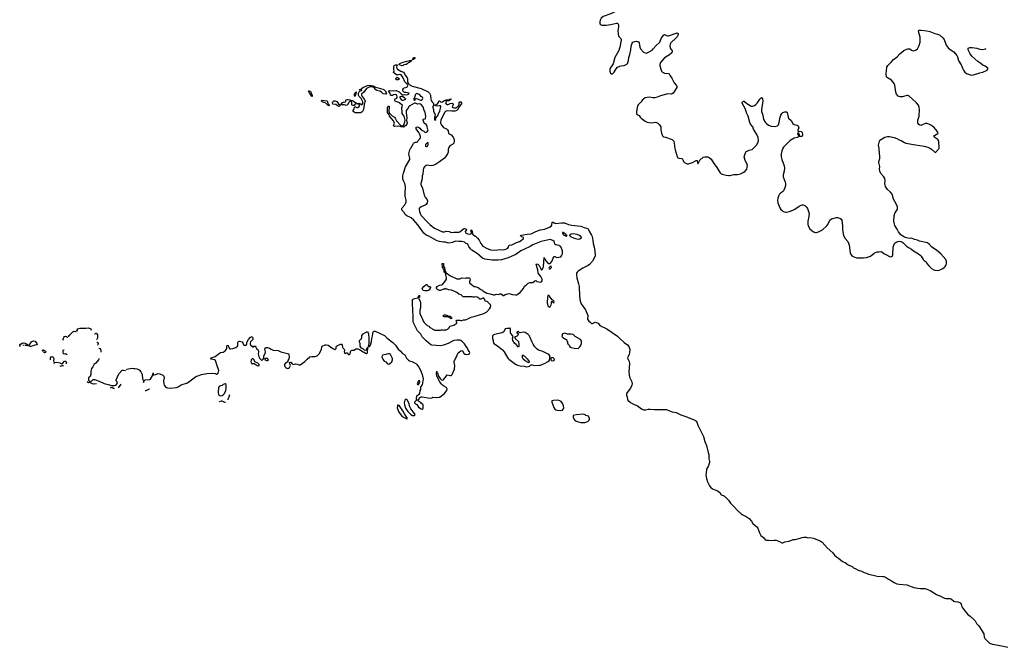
# Model space of a CAD drawing. Header units: inches. Extents: x 1771465 to 1971076, y 472029 to 643563.
# Tile 122 of 127: x 1937515 to 1957998, y 519630 to 532679. Entities that reach past the tile are written whole.
import ezdxf

# ---------------------------------------------------------------- set-up
doc = ezdxf.new("R2010")
doc.units = ezdxf.units.IN
doc.header["$MEASUREMENT"] = 0
for name, color, linetype in [('B9532', 7, 'Continuous'), ('B9542', 7, 'Continuous'), ('B9543', 7, 'Continuous'), ('B9551', 7, 'Continuous'), ('B9552', 7, 'Continuous'), ('B9553', 7, 'Continuous')]:
    doc.layers.add(name, color=color, linetype=linetype)

msp = doc.modelspace()

# ---------------------------------------------------------------- linework, layer by layer
at = {"layer": 'B9532', "color": 6, "elevation": 200}
for points in [[(1938726, 526200), (1938707, 526207), (1938706, 526210), (1938710, 526230), (1938724, 526250), (1938770, 526265), (1938890, 526262), (1938950, 526272), (1938993, 526250), (1939005, 526230), (1938997, 526215)], [(1938430, 526018), (1938414, 526030), (1938432, 526070), (1938450, 526090), (1938470, 526096), (1938494, 526090), (1938504, 526070), (1938502, 526065)], [(1938538, 526088), (1938536, 526090), (1938541, 526110), (1938555, 526130), (1938624, 526190), (1938650, 526200), (1938677, 526197), (1938685, 526190), (1938685, 526179)], [(1939082, 526134), (1939081, 526139), (1939082, 526150), (1939090, 526159), (1939110, 526161), (1939122, 526150), (1939131, 526130), (1939135, 526065), (1939130, 526044), (1939114, 526028)], [(1937529, 525885), (1937518, 525890), (1937515, 525910), (1937533, 525930), (1937570, 525954), (1937590, 525958), (1937632, 525952), (1937667, 525930), (1937681, 525910), (1937678, 525902), (1937662, 525898)], [(1937592, 525906), (1937590, 525906), (1937583, 525903)], [(1937633, 525904), (1937625, 525905), (1937622, 525905)], [(1937662, 525898), (1937637, 525903)], [(1937999, 525783), (1937994, 525790), (1937989, 525811), (1938010, 525813), (1938050, 525790), (1938062, 525770), (1938050, 525758), (1938030, 525756)], [(1938503, 525711), (1938470, 525733), (1938450, 525722), (1938430, 525729), (1938422, 525770), (1938423, 525797), (1938430, 525816), (1938440, 525818)], [(1939119, 525976), (1939130, 525974), (1939146, 525950), (1939144, 525916), (1939137, 525911)], [(1939162, 525846), (1939169, 525851), (1939190, 525842), (1939206, 525810), (1939206, 525770), (1939201, 525763)], [(1938030, 525756), (1938013, 525766)], [(1938159, 525604), (1938154, 525630), (1938156, 525650), (1938170, 525670), (1938193, 525673), (1938210, 525664), (1938221, 525650), (1938228, 525630), (1938219, 525590), (1938224, 525564), (1938231, 525551)], [(1939162, 525637), (1939164, 525630), (1939157, 525610), (1939102, 525538), (1939066, 525514), (1939037, 525463), (1939009, 525430), (1938992, 525370), (1938996, 525310), (1938979, 525261), (1938949, 525230), (1938945, 525210), (1938950, 525186), (1938970, 525160), (1938990, 525158)], [(1938232, 525521), (1938230, 525528), (1938224, 525526)], [(1938231, 525551), (1938290, 525559), (1938350, 525548), (1938390, 525526), (1938410, 525535), (1938450, 525578), (1938470, 525580), (1938476, 525576), (1938486, 525550), (1938480, 525530), (1938479, 525527)], [(1938427, 525485), (1938390, 525485), (1938350, 525470), (1938347, 525469)], [(1938990, 525158), (1939016, 525170), (1939043, 525197), (1939070, 525198), (1939170, 525162), (1939270, 525114), (1939355, 525095), (1939430, 525071), (1939490, 525071), (1939510, 525079), (1939530, 525096), (1939547, 525130), (1939541, 525150), (1939523, 525170), (1939524, 525190), (1939581, 525319), (1939650, 525389), (1939670, 525395), (1939708, 525388), (1939713, 525384)], [(1939736, 525398), (1939745, 525410), (1939850, 525437), (1939890, 525426), (1939912, 525428), (1939950, 525423), (1939975, 525415), (1940000, 525399)], [(1939111, 525109), (1939110, 525109), (1939050, 525104), (1939030, 525106), (1938976, 525136), (1938950, 525131), (1938917, 525147)], [(1939488, 525004), (1939470, 525008), (1939430, 525030), (1939410, 525027), (1939395, 525019)], [(1939619, 525100), (1939563, 525028)]]:
    msp.add_lwpolyline(points, dxfattribs=at)
msp.add_lwpolyline([(1937872, 525910), (1937857, 525917), (1937830, 525915), (1937750, 525887), (1937730, 525884), (1937706, 525890), (1937713, 525910), (1937760, 525980), (1937770, 525990), (1937810, 526004), (1937838, 525998), (1937874, 525950), (1937881, 525930)], close=True, dxfattribs=at)
at = {"layer": 'B9542', "color": 6, "elevation": 200}
for points in [[(1940000, 525399), (1940011, 525391), (1940038, 525358), (1940061, 525301), (1940070, 525214), (1940088, 525168), (1940090, 525134), (1940106, 525170), (1940128, 525192), (1940223, 525197), (1940237, 525203), (1940284, 525290), (1940290, 525334), (1940291, 525310), (1940298, 525298), (1940310, 525295), (1940350, 525305), (1940390, 525325), (1940430, 525317), (1940490, 525290), (1940511, 525270), (1940519, 525230), (1940509, 525171), (1940511, 525110), (1940521, 525081), (1940550, 525046), (1940570, 525032), (1940590, 525026), (1940650, 525021), (1940771, 525029), (1940810, 525048), (1940873, 525087), (1941005, 525130), (1941144, 525236), (1941180, 525260), (1941223, 525277), (1941299, 525301), (1941410, 525325), (1941533, 525333), (1941583, 525323), (1941610, 525312), (1941646, 525330), (1941655, 525385), (1941651, 525409), (1941621, 525481), (1941586, 525590), (1941569, 525610), (1941502, 525622), (1941494, 525630), (1941501, 525650), (1941583, 525677), (1941670, 525747), (1941690, 525757), (1941750, 525769), (1941790, 525794), (1941821, 525830), (1941825, 525850), (1941822, 525890), (1941829, 525911), (1941850, 525902), (1941875, 525850), (1941890, 525837), (1941910, 525833), (1941950, 525842), (1942010, 525865), (1942045, 525890), (1942053, 525910), (1942053, 525967), (1942058, 525982), (1942070, 525991), (1942090, 525996), (1942141, 525981), (1942160, 525960), (1942181, 525910), (1942210, 525903), (1942230, 525909), (1942242, 525930), (1942238, 525970), (1942250, 525982), (1942274, 526030), (1942309, 526071), (1942330, 526086), (1942350, 526091), (1942361, 526081), (1942367, 526067), (1942363, 526030), (1942317, 525983), (1942308, 525952), (1942308, 525930), (1942317, 525917), (1942370, 525872), (1942388, 525890), (1942416, 525890), (1942430, 525871), (1942441, 525840), (1942470, 525821), (1942478, 525810), (1942483, 525770), (1942478, 525730), (1942496, 525650), (1942542, 525610), (1942550, 525594), (1942580, 525620), (1942596, 525644), (1942593, 525670), (1942595, 525690), (1942622, 525738), (1942630, 525770), (1942618, 525830), (1942621, 525850), (1942630, 525861), (1942650, 525866), (1942670, 525865), (1942710, 525851), (1942746, 525826), (1942790, 525807), (1942890, 525801), (1942950, 525771), (1943111, 525731), (1943118, 525650), (1943116, 525630), (1943095, 525590), (1943091, 525569), (1943083, 525557), (1943050, 525541), (1943037, 525530), (1943024, 525510), (1943021, 525490), (1943031, 525470), (1943050, 525451), (1943070, 525433), (1943090, 525428), (1943110, 525435), (1943129, 525450), (1943149, 525490), (1943145, 525510), (1943118, 525550), (1943125, 525555), (1943150, 525561), (1943157, 525557), (1943181, 525521), (1943210, 525511), (1943250, 525525), (1943290, 525515), (1943321, 525501), (1943350, 525502), (1943450, 525569), (1943498, 525622), (1943554, 525666), (1943590, 525676), (1943665, 525675), (1943703, 525690), (1943744, 525730), (1943783, 525797), (1943795, 525830), (1943798, 525870), (1943806, 525890), (1943870, 525921), (1943890, 525921), (1943931, 525911), (1944030, 525842), (1944070, 525822), (1944078, 525822), (1944096, 525844), (1944098, 525870), (1944109, 525891), (1944130, 525905), (1944163, 525917), (1944186, 525934), (1944210, 525931), (1944226, 525910), (1944231, 525870), (1944237, 525857), (1944263, 525830), (1944271, 525810), (1944267, 525770), (1944270, 525745), (1944290, 525741), (1944310, 525754), (1944330, 525754), (1944341, 525730), (1944359, 525719), (1944370, 525717), (1944389, 525730), (1944397, 525783), (1944406, 525794), (1944430, 525807), (1944475, 525810), (1944505, 525835), (1944521, 525839), (1944550, 525834), (1944581, 525821), (1944661, 525770), (1944683, 525763), (1944710, 525745), (1944730, 525739), (1944739, 525741), (1944749, 525750), (1944752, 525768), (1944755, 525855), (1944750, 525858), (1944734, 525850), (1944733, 525827), (1944722, 525810), (1944710, 525802), (1944690, 525808), (1944668, 525830), (1944629, 525849), (1944610, 525870), (1944599, 525890), (1944595, 525910), (1944598, 525950), (1944587, 525973), (1944586, 526010), (1944610, 526034), (1944622, 526038), (1944636, 526064), (1944635, 526110), (1944659, 526150), (1944707, 526173), (1944729, 526190), (1944750, 526193), (1944770, 526150), (1944779, 526050), (1944779, 525950), (1944765, 525885), (1944770, 525874), (1944790, 525881), (1944810, 525912), (1944833, 525990), (1944843, 526050), (1944857, 526103), (1944860, 526150), (1944868, 526190), (1944890, 526205), (1944910, 526202), (1945031, 526150), (1945101, 526110), (1945158, 526058), (1945276, 525970), (1945330, 525914), (1945392, 525832), (1945431, 525791), (1945482, 525742), (1945526, 525710), (1945562, 525642), (1945601, 525601), (1945626, 525586), (1945670, 525572), (1945754, 525534), (1945780, 525510), (1945817, 525457), (1945852, 525390), (1945890, 525301), (1945910, 525210), (1945890, 525090), (1945854, 525046), (1945850, 524990), (1945839, 524970), (1945830, 524910), (1945816, 524884), (1945770, 524846), (1945761, 524810), (1945762, 524790), (1945770, 524774), (1945810, 524774), (1945838, 524822), (1945870, 524841), (1945890, 524841), (1946050, 524812), (1946090, 524814), (1946110, 524831), (1946190, 524825), (1946250, 524834), (1946286, 524854), (1946356, 524904), (1946403, 524970), (1946406, 525006), (1946400, 525020), (1946381, 525041), (1946330, 525066), (1946310, 525081), (1946282, 525110), (1946255, 525150), (1946190, 525268), (1946184, 525330), (1946190, 525374), (1946194, 525370), (1946194, 525350), (1946210, 525334), (1946231, 525270), (1946262, 525222), (1946290, 525191), (1946310, 525187), (1946329, 525191), (1946348, 525210), (1946358, 525230), (1946375, 525245), (1946388, 525270), (1946410, 525294), (1946470, 525281), (1946490, 525284), (1946510, 525305), (1946560, 525410), (1946569, 525490), (1946554, 525550), (1946554, 525570), (1946582, 525638), (1946602, 525670), (1946614, 525710), (1946639, 525750), (1946690, 525796), (1946710, 525802), (1946730, 525794), (1946762, 525730), (1946770, 525722), (1946790, 525725), (1946810, 525721), (1946850, 525728), (1946870, 525738), (1946879, 525750), (1946873, 525770), (1946847, 525807), (1946830, 525849), (1946803, 525883), (1946770, 525941), (1946730, 525983), (1946690, 526009), (1946670, 526014), (1946610, 526014), (1946550, 526006), (1946430, 525949), (1946332, 525910), (1946270, 525901), (1946089, 525910), (1946070, 525919), (1945970, 526004), (1945939, 526039), (1945890, 526082), (1945858, 526138), (1945793, 526210), (1945710, 526373), (1945702, 526410), (1945699, 526530), (1945691, 526610), (1945696, 526690), (1945689, 526730), (1945685, 526830), (1945690, 526858), (1945730, 526879), (1945802, 526898), (1945810, 526934), (1945822, 526938), (1945830, 526954), (1945834, 526950), (1945832, 526910), (1945818, 526902), (1945814, 526890), (1945845, 526830), (1945852, 526790), (1945851, 526690), (1945841, 526650), (1945841, 526570), (1945871, 526491), (1945894, 526454), (1945911, 526410), (1945930, 526382), (1945990, 526322), (1946025, 526305), (1946050, 526282), (1946084, 526264), (1946094, 526250), (1946150, 526222), (1946270, 526222), (1946290, 526231), (1946311, 526231), (1946330, 526222), (1946350, 526234), (1946390, 526234), (1946426, 526250), (1946438, 526262), (1946450, 526274), (1946466, 526310), (1946546, 526330), (1946606, 526370), (1946608, 526390), (1946598, 526410), (1946610, 526432), (1946671, 526431), (1946690, 526422), (1946710, 526425), (1946750, 526441), (1946790, 526441), (1946850, 526463), (1946910, 526496), (1946990, 526513), (1947170, 526571), (1947230, 526608), (1947291, 526669), (1947310, 526705), (1947314, 526730), (1947309, 526750), (1947260, 526800), (1947237, 526817), (1947202, 526830), (1947190, 526858), (1947170, 526888), (1947150, 526889), (1947110, 526868), (1947090, 526868), (1947070, 526888), (1947030, 526908), (1946990, 526915), (1946970, 526909), (1946950, 526909), (1946930, 526914), (1946740, 526920), (1946698, 526958), (1946650, 526975), (1946610, 527009), (1946583, 527023), (1946495, 527055), (1946443, 527063), (1946410, 527078), (1946390, 527078), (1946370, 527088), (1946350, 527078), (1946330, 527078), (1946270, 527046), (1946247, 527047), (1946206, 527066), (1946188, 527090), (1946188, 527110), (1946198, 527130), (1946250, 527161), (1946295, 527165), (1946310, 527171), (1946375, 527250), (1946395, 527285), (1946395, 527310), (1946378, 527370), (1946378, 527398), (1946366, 527410), (1946362, 527422), (1946346, 527430), (1946346, 527470), (1946342, 527482), (1946330, 527486), (1946322, 527522), (1946309, 527530), (1946306, 527610), (1946332, 527610), (1946334, 527550), (1946338, 527538), (1946352, 527532), (1946358, 527458), (1946374, 527450), (1946378, 527418), (1946390, 527414), (1946412, 527392), (1946430, 527385), (1946462, 527362), (1946610, 527291), (1946670, 527292), (1946710, 527311), (1946790, 527306), (1946810, 527311), (1946872, 527312), (1946880, 527300), (1946885, 527270), (1946872, 527230), (1946872, 527210), (1946912, 527170), (1946970, 527132), (1946991, 527131), (1947051, 527111), (1947110, 527071), (1947130, 527065), (1947150, 527045), (1947230, 526991), (1947302, 526982), (1947370, 526958), (1947400, 526960), (1947430, 526971), (1947470, 526962), (1947510, 526978), (1947530, 526978), (1947570, 526945), (1947590, 526946), (1947617, 526963), (1947690, 526987), (1947770, 526965), (1947830, 526956), (1947850, 526961), (1947930, 527009), (1947998, 527090), (1948018, 527142), (1948050, 527162), (1948096, 527204), (1948130, 527216), (1948170, 527213), (1948190, 527217), (1948230, 527251), (1948250, 527256), (1948276, 527236), (1948306, 527226), (1948350, 527224), (1948371, 527230), (1948384, 527250), (1948381, 527281), (1948358, 527338), (1948304, 527410), (1948297, 527477), (1948262, 527590), (1948270, 527602), (1948295, 527595), (1948322, 527570), (1948370, 527474), (1948390, 527492), (1948414, 527550), (1948427, 527733), (1948437, 527697), (1948462, 527662), (1948510, 527611), (1948530, 527607), (1948550, 527613), (1948587, 527650), (1948630, 527752), (1948650, 527758), (1948690, 527732), (1948770, 527747), (1948790, 527771), (1948804, 527810), (1948807, 527870), (1948794, 527910), (1948770, 527953), (1948752, 527972), (1948730, 527986), (1948674, 527995), (1948661, 528001), (1948649, 528010), (1948644, 528050), (1948635, 528070), (1948604, 528090), (1948550, 528110), (1948362, 528070), (1948190, 527998), (1948137, 527963), (1948015, 527910), (1947938, 527870), (1947840, 527800), (1947675, 527725), (1947608, 527710), (1947535, 527685), (1947470, 527677), (1947341, 527681), (1947190, 527699), (1947143, 527723), (1947030, 527819), (1946924, 527890), (1946896, 527916), (1946861, 527961), (1946843, 527990), (1946837, 528010), (1946792, 528032), (1946769, 528050), (1946710, 528064), (1946650, 528064), (1946590, 528073), (1946570, 528070), (1946515, 528045), (1946450, 528034), (1946417, 528037), (1946370, 528051), (1946330, 528050), (1946247, 528067), (1946202, 528082), (1946122, 528122), (1946030, 528179), (1945970, 528198), (1945923, 528243), (1945796, 528416), (1945710, 528516), (1945656, 528556), (1945570, 528600), (1945536, 528630), (1945511, 528671), (1945475, 528710), (1945466, 528730), (1945467, 528750), (1945475, 528770), (1945525, 528830), (1945549, 528870), (1945555, 528890), (1945558, 528930), (1945536, 529010), (1945537, 529090), (1945543, 529170), (1945540, 529210), (1945527, 529270), (1945499, 529330), (1945489, 529370), (1945489, 529430), (1945498, 529490), (1945542, 529618), (1945630, 529770), (1945634, 529794), (1945614, 529890), (1945630, 529970), (1945645, 530000)], [(1946435, 530000), (1946432, 529988), (1946432, 529928), (1946418, 529890), (1946374, 529826), (1946350, 529800), (1946250, 529725), (1946162, 529670), (1946110, 529646), (1946070, 529638), (1945990, 529652), (1945972, 529648), (1945937, 529623), (1945918, 529590), (1945908, 529550), (1945900, 529470), (1945887, 529430), (1945888, 529370), (1945862, 529270), (1945862, 529250), (1945894, 529174), (1945929, 529029), (1945949, 528990), (1945995, 528935), (1946002, 528910), (1945995, 528870), (1945970, 528836), (1945950, 528822), (1945867, 528790), (1945840, 528770), (1945828, 528750), (1945824, 528730), (1945830, 528690), (1945844, 528650), (1945870, 528610), (1945990, 528473), (1946055, 528415), (1946148, 528348), (1946310, 528267), (1946350, 528266), (1946390, 528285), (1946450, 528273), (1946490, 528257), (1946550, 528264), (1946650, 528260), (1946673, 528267), (1946720, 528310), (1946750, 528332), (1946770, 528340), (1946801, 528330), (1946811, 528310), (1946785, 528275), (1946790, 528250), (1946830, 528228), (1946870, 528217), (1946905, 528230), (1946910, 528242), (1946926, 528250), (1946918, 528258), (1946910, 528258), (1946904, 528284), (1946898, 528290), (1946906, 528310), (1946911, 528311), (1946930, 528274), (1946933, 528230), (1946942, 528210), (1946996, 528176), (1947040, 528140), (1947073, 528093), (1947106, 528026), (1947150, 527973), (1947228, 527928), (1947310, 527891), (1947430, 527884), (1947490, 527903), (1947570, 527897), (1947630, 527911), (1947669, 527930), (1947682, 527950), (1947684, 527970), (1947708, 527992), (1947750, 528001), (1947852, 528048), (1947915, 528070), (1947949, 528090), (1947995, 528130), (1947998, 528150), (1947963, 528163), (1947950, 528178), (1947926, 528190), (1947992, 528208), (1948070, 528220), (1948153, 528227), (1948250, 528273), (1948346, 528310), (1948430, 528324), (1948490, 528342), (1948536, 528364), (1948571, 528389), (1948583, 528410), (1948592, 528468), (1948610, 528468), (1948648, 528448), (1948670, 528442), (1948790, 528454), (1948852, 528452), (1948930, 528423), (1949005, 528405), (1949190, 528389), (1949259, 528359), (1949310, 528345), (1949339, 528330), (1949350, 528316), (1949363, 528283), (1949410, 528201), (1949423, 528170), (1949440, 528090), (1949444, 528024), (1949467, 527950), (1949483, 527870), (1949487, 527770), (1949481, 527750), (1949430, 527656), (1949371, 527589), (1949342, 527570), (1949227, 527513), (1949133, 527450), (1949111, 527430), (1949102, 527410), (1949096, 527370), (1949104, 527310), (1949141, 527190), (1949152, 527132), (1949159, 526930), (1949175, 526830), (1949186, 526790), (1949197, 526770), (1949287, 526650), (1949337, 526530), (1949330, 526450), (1949352, 526412), (1949382, 526390), (1949410, 526361), (1949430, 526363), (1949470, 526383), (1949490, 526387), (1949510, 526384), (1949547, 526370), (1949583, 526323), (1949732, 526252), (1949950, 526101), (1950000, 526053)], [(1940216, 524996), (1940210, 524995), (1940137, 524963), (1940123, 524962)], [(1941882, 524880), (1941866, 524830), (1941846, 524790), (1941842, 524772)], [(1941795, 524723), (1941790, 524722), (1941770, 524727), (1941730, 524747), (1941710, 524747), (1941670, 524737), (1941666, 524738)]]:
    msp.add_lwpolyline(points, dxfattribs=at)
for points in [[(1948810, 528253), (1948805, 528250), (1948811, 528230), (1948830, 528206), (1948870, 528184), (1948890, 528181), (1948902, 528190), (1948882, 528202), (1948881, 528210), (1948839, 528239), (1948830, 528251)], [(1949010, 528226), (1948965, 528210), (1948951, 528190), (1948971, 528170), (1949050, 528137), (1949130, 528116), (1949170, 528126), (1949199, 528141), (1949204, 528150), (1949192, 528170), (1949164, 528190), (1949110, 528211), (1949070, 528221)], [(1948570, 527553), (1948550, 527549), (1948527, 527530), (1948526, 527510), (1948530, 527502), (1948550, 527501), (1948576, 527530)], [(1945942, 527042), (1945910, 527048), (1945900, 527060), (1945889, 527089), (1945921, 527130), (1945970, 527174), (1945990, 527171), (1946007, 527147), (1946030, 527131), (1946051, 527131), (1946062, 527110), (1946053, 527087), (1946024, 527056), (1946010, 527048), (1945990, 527042)], [(1948508, 526952), (1948500, 526940), (1948494, 526910), (1948486, 526790), (1948505, 526730), (1948530, 526702), (1948548, 526712), (1948569, 526750), (1948576, 526776), (1948578, 526810), (1948583, 526817), (1948590, 526822), (1948605, 526805), (1948630, 526792), (1948634, 526810), (1948630, 526832), (1948617, 526837), (1948608, 526850), (1948595, 526855), (1948530, 526941)], [(1946490, 526462), (1946468, 526470), (1946430, 526498), (1946350, 526502), (1946338, 526510), (1946326, 526530), (1946350, 526542), (1946370, 526545), (1946412, 526530), (1946430, 526518), (1946470, 526516), (1946496, 526490), (1946502, 526470)], [(1947710, 526266), (1947690, 526258), (1947650, 526259), (1947614, 526250), (1947590, 526189), (1947550, 526170), (1947390, 526136), (1947363, 526117), (1947356, 526110), (1947351, 526090), (1947351, 526051), (1947365, 526010), (1947365, 525985), (1947381, 525950), (1947458, 525898), (1947557, 525817), (1947593, 525773), (1947670, 525645), (1947690, 525623), (1947830, 525519), (1947870, 525498), (1947924, 525484), (1948010, 525472), (1948050, 525462), (1948090, 525467), (1948124, 525476), (1948143, 525497), (1948156, 525504), (1948176, 525504), (1948231, 525491), (1948330, 525494), (1948350, 525497), (1948445, 525535), (1948497, 525563), (1948520, 525580), (1948538, 525602), (1948546, 525634), (1948541, 525690), (1948528, 525710), (1948507, 525727), (1948400, 525780), (1948310, 525805), (1948278, 525830), (1948230, 525880), (1948198, 525930), (1948166, 525990), (1948134, 526074), (1948114, 526114), (1948090, 526137), (1948030, 526172), (1947990, 526184), (1947928, 526168), (1947902, 526182), (1947890, 526198), (1947862, 526190), (1947854, 526170), (1947894, 526150), (1947870, 526109), (1947830, 526088), (1947812, 526070), (1947830, 526042), (1947891, 525990), (1947902, 525930), (1947899, 525890), (1947890, 525869), (1947845, 525925), (1947810, 525954), (1947773, 526010), (1947764, 526050), (1947778, 526090), (1947729, 526170), (1947726, 526250), (1947722, 526262)], [(1948850, 526159), (1948825, 526155), (1948810, 526146), (1948802, 526130), (1948802, 526110), (1948794, 526090), (1948814, 526070), (1948850, 526054), (1948870, 526034), (1948894, 526030), (1948898, 525998), (1948914, 525990), (1948914, 525950), (1948930, 525934), (1948951, 525890), (1948970, 525871), (1948990, 525861), (1949050, 525847), (1949130, 525842), (1949165, 525875), (1949181, 525899), (1949201, 525950), (1949200, 526000), (1949185, 526030), (1949074, 526094), (1949030, 526134), (1948990, 526141), (1948910, 526139), (1948870, 526157)], [(1942370, 525626), (1942350, 525626), (1942334, 525610), (1942334, 525590), (1942326, 525566), (1942345, 525525), (1942350, 525522), (1942370, 525534), (1942390, 525534), (1942454, 525490), (1942490, 525485), (1942498, 525490), (1942498, 525510), (1942470, 525535), (1942410, 525566), (1942390, 525606)], [(1942642, 525638), (1942623, 525637), (1942612, 525630), (1942618, 525610), (1942650, 525594), (1942670, 525591), (1942689, 525610), (1942672, 525632)], [(1945188, 525732), (1945150, 525725), (1945130, 525715), (1945070, 525703), (1945063, 525697), (1945055, 525690), (1945051, 525670), (1945056, 525650), (1945070, 525618), (1945100, 525580), (1945130, 525562), (1945170, 525522), (1945190, 525518), (1945210, 525527), (1945254, 525566), (1945272, 525610), (1945272, 525632), (1945230, 525718), (1945209, 525729)], [(1948110, 525548), (1948090, 525554), (1948030, 525588), (1947990, 525620), (1947976, 525650), (1947972, 525688), (1947978, 525702), (1947990, 525704), (1948010, 525692), (1948074, 525630), (1948111, 525570)], [(1948590, 525655), (1948566, 525634), (1948565, 525610), (1948574, 525594), (1948610, 525584), (1948630, 525591), (1948643, 525610), (1948637, 525630), (1948615, 525650)], [(1941790, 525109), (1941750, 525092), (1941730, 525076), (1941670, 525058), (1941650, 525030), (1941642, 524930), (1941649, 524889), (1941670, 524867), (1941690, 524861), (1941730, 524867), (1941750, 524882), (1941775, 524910), (1941802, 524970), (1941810, 525014), (1941814, 525070), (1941810, 525095)], [(1945830, 525178), (1945810, 525168), (1945790, 525126), (1945786, 525106), (1945790, 525094), (1945810, 525092), (1945835, 525130), (1945842, 525150)], [(1945550, 524787), (1945527, 524770), (1945515, 524710), (1945518, 524670), (1945541, 524601), (1945590, 524531), (1945650, 524471), (1945690, 524451), (1945710, 524448), (1945729, 524451), (1945739, 524470), (1945729, 524490), (1945650, 524590), (1945634, 524630), (1945621, 524690), (1945583, 524770), (1945570, 524783)], [(1945390, 524666), (1945378, 524662), (1945373, 524647), (1945371, 524610), (1945399, 524530), (1945422, 524490), (1945470, 524428), (1945570, 524378), (1945582, 524390), (1945521, 524481), (1945484, 524550), (1945444, 524610), (1945410, 524658)], [(1945770, 524766), (1945732, 524730), (1945731, 524710), (1945750, 524691), (1945778, 524678), (1945810, 524621), (1945870, 524586), (1945890, 524582), (1945907, 524593), (1945906, 524670), (1945876, 524696), (1945860, 524720), (1945810, 524746), (1945802, 524762)], [(1948710, 524766), (1948617, 524763), (1948588, 524752), (1948587, 524730), (1948607, 524670), (1948630, 524613), (1948650, 524581), (1948670, 524564), (1948698, 524558), (1948770, 524552), (1948810, 524561), (1948831, 524590), (1948835, 524610), (1948830, 524650), (1948814, 524694), (1948778, 524738), (1948750, 524755)], [(1949250, 524475), (1949090, 524466), (1949032, 524448), (1949031, 524410), (1949041, 524381), (1949058, 524358), (1949090, 524331), (1949186, 524306), (1949230, 524303), (1949270, 524307), (1949332, 524328), (1949361, 524350), (1949370, 524370), (1949369, 524390), (1949350, 524438), (1949290, 524450), (1949282, 524462)]]:
    msp.add_lwpolyline(points, close=True, dxfattribs=at)
at = {"layer": 'B9543', "color": 6}
for points, elevation in [([(1950000, 532895), (1949996, 532890), (1949810, 532800), (1949650, 532743), (1949614, 532710), (1949594, 532670), (1949585, 532635), (1949583, 532610), (1949590, 532589), (1949610, 532570), (1949630, 532565), (1949713, 532567), (1949810, 532582), (1949930, 532608), (1949950, 532604), (1949957, 532597), (1949973, 532570), (1949973, 532530), (1949960, 532450), (1949962, 532390), (1949975, 532335), (1950000, 532309)], 300), ([(1950000, 532111), (1949995, 532085), (1949980, 532040), (1949897, 531890), (1949859, 531761), (1949837, 531723), (1949798, 531670), (1949792, 531650), (1949791, 531610), (1949806, 531570), (1949830, 531551), (1949850, 531551), (1949884, 531590), (1949923, 531657), (1949955, 531690), (1950000, 531710)], 300), ([(1945645, 530000), (1945650, 530010), (1945710, 530103), (1945730, 530124), (1945750, 530136), (1945770, 530131), (1945790, 530138), (1945804, 530170), (1945845, 530210), (1945854, 530230), (1945853, 530250), (1945840, 530290), (1945817, 530337), (1945766, 530410), (1945759, 530430), (1945762, 530438), (1945770, 530447), (1945789, 530451), (1945810, 530445), (1945841, 530421), (1945869, 530389), (1945923, 530363), (1945950, 530331), (1945990, 530345), (1946008, 530370), (1946014, 530390), (1945999, 530419), (1945990, 530458), (1945976, 530490), (1945929, 530529), (1945906, 530590), (1945910, 530614), (1945950, 530618), (1945956, 530624), (1945961, 530670), (1945953, 530750), (1945922, 530810), (1945913, 530850), (1945873, 530910), (1945850, 530924), (1945830, 530929), (1945790, 530926), (1945750, 530941), (1945730, 530942), (1945631, 530889), (1945620, 530880), (1945590, 530830), (1945556, 530790), (1945552, 530750), (1945570, 530634), (1945565, 530590), (1945573, 530530), (1945571, 530510), (1945550, 530481), (1945530, 530465), (1945518, 530462), (1945511, 530450), (1945490, 530446), (1945451, 530449), (1945438, 530458), (1945403, 530463), (1945310, 530459), (1945295, 530470), (1945313, 530527), (1945309, 530550), (1945294, 530574), (1945210, 530670), (1945199, 530699), (1945169, 530750), (1945165, 530770), (1945166, 530830), (1945170, 530852), (1945190, 530882), (1945200, 530880), (1945202, 530870), (1945196, 530776), (1945205, 530745), (1945221, 530721), (1945262, 530682), (1945310, 530651), (1945326, 530630), (1945353, 530573), (1945441, 530481), (1945470, 530471), (1945490, 530471), (1945502, 530478), (1945529, 530550), (1945535, 530590), (1945512, 530672), (1945475, 530730), (1945469, 530749), (1945463, 530850), (1945479, 530899), (1945435, 530930), (1945422, 530950), (1945339, 530979), (1945326, 530986), (1945319, 531000), (1945316, 531010), (1945319, 531021), (1945329, 531031), (1945350, 531038), (1945362, 531050), (1945368, 531070), (1945362, 531110), (1945350, 531119), (1945330, 531124), (1945286, 531114), (1945270, 531103), (1945242, 531102), (1945229, 531110), (1945219, 531150), (1945189, 531191), (1945210, 531210), (1945290, 531200), (1945350, 531205), (1945410, 531182), (1945450, 531138), (1945470, 531123), (1945490, 531115), (1945530, 531123), (1945570, 531120), (1945602, 531130), (1945618, 531150), (1945550, 531166), (1945527, 531167), (1945502, 531182), (1945486, 531206), (1945484, 531230), (1945497, 531250), (1945517, 531263), (1945570, 531278), (1945582, 531290), (1945588, 531310), (1945579, 531339), (1945528, 531388), (1945494, 531470), (1945452, 531532), (1945430, 531542), (1945384, 531536), (1945370, 531526), (1945330, 531548), (1945306, 531570), (1945302, 531582), (1945286, 531590), (1945302, 531598), (1945306, 531610), (1945298, 531650), (1945302, 531670), (1945299, 531690), (1945309, 531730), (1945330, 531739), (1945358, 531738), (1945373, 531733), (1945361, 531719), (1945356, 531690), (1945364, 531664), (1945378, 531650), (1945407, 531627), (1945447, 531607), (1945498, 531590), (1945516, 531570), (1945539, 531519), (1945579, 531470), (1945586, 531450), (1945581, 531410), (1945583, 531383), (1945603, 531343), (1945617, 531330), (1945677, 531297), (1945870, 531250), (1946010, 531179), (1946041, 531150), (1946060, 531110), (1946069, 531029), (1946077, 530997), (1946090, 530976), (1946118, 530950), (1946132, 530910), (1946110, 530875), (1946109, 530850), (1946127, 530810), (1946126, 530770), (1946156, 530710), (1946144, 530650), (1946145, 530605), (1946150, 530592), (1946170, 530602), (1946181, 530659), (1946213, 530690), (1946236, 530744), (1946253, 530770), (1946265, 530810), (1946278, 530870), (1946270, 530886), (1946250, 530888), (1946190, 530878), (1946168, 530890), (1946168, 530910), (1946197, 530923), (1946225, 530955), (1946236, 530984), (1946248, 530992), (1946270, 530971), (1946290, 530966), (1946310, 530971), (1946338, 530990), (1946386, 531010), (1946410, 531011), (1946458, 531022), (1946466, 531030), (1946490, 531032), (1946490, 531026), (1946478, 531022), (1946474, 531010), (1946451, 530989), (1946410, 530989), (1946385, 530975), (1946376, 530950), (1946388, 530928), (1946410, 530918), (1946430, 530918), (1946470, 530938), (1946510, 530942), (1946530, 530932), (1946530, 530906), (1946512, 530870), (1946531, 530851), (1946555, 530845), (1946590, 530845), (1946629, 530871), (1946642, 530890), (1946655, 530925), (1946655, 530950), (1946670, 530974), (1946690, 530974), (1946705, 530950), (1946706, 530930), (1946673, 530887), (1946656, 530850), (1946643, 530837), (1946630, 530814), (1946616, 530805), (1946610, 530790), (1946570, 530780), (1946503, 530777), (1946410, 530784), (1946390, 530780), (1946372, 530768), (1946362, 530758), (1946324, 530696), (1946277, 530590), (1946268, 530550), (1946269, 530530), (1946289, 530489), (1946335, 530435), (1946397, 530410), (1946418, 530390), (1946428, 530370), (1946434, 530310), (1946490, 530287), (1946530, 530239), (1946551, 530190), (1946556, 530150), (1946544, 530110), (1946528, 530090), (1946464, 530056), (1946440, 530020), (1946435, 530000)], 200)]:
    msp.add_lwpolyline(points, dxfattribs=dict(at, elevation=elevation))
at = {"layer": 'B9543', "color": 6, "elevation": 200}
for points in [[(1945463, 531723), (1945406, 531750), (1945420, 531760), (1945424, 531770), (1945458, 531782), (1945471, 531791), (1945570, 531818), (1945616, 531824), (1945626, 531830), (1945673, 531833), (1945667, 531827), (1945653, 531827), (1945651, 531810), (1945636, 531804), (1945622, 531790), (1945600, 531780), (1945591, 531770), (1945558, 531750), (1945510, 531739), (1945490, 531729)], [(1945687, 531847), (1945709, 531890), (1945734, 531890), (1945734, 531870), (1945710, 531848)], [(1945390, 531429), (1945349, 531430), (1945338, 531450), (1945350, 531472), (1945370, 531482), (1945380, 531480), (1945414, 531450)], [(1943590, 531082), (1943585, 531085), (1943575, 531115), (1943570, 531115), (1943550, 531144), (1943526, 531190), (1943530, 531202), (1943537, 531197), (1943550, 531196), (1943570, 531177), (1943582, 531142), (1943590, 531131), (1943598, 531098), (1943610, 531088)], [(1945131, 531129), (1945080, 531140), (1945045, 531170), (1945010, 531192), (1944945, 531205), (1944923, 531223), (1944897, 531257), (1944860, 531280), (1944830, 531286), (1944796, 531284), (1944730, 531249), (1944672, 531170), (1944626, 531130), (1944629, 531109), (1944641, 531081), (1944684, 531030), (1944695, 531010), (1944699, 530990), (1944697, 530970), (1944681, 530919), (1944670, 530809), (1944650, 530773), (1944610, 530741), (1944584, 530744), (1944530, 530740), (1944496, 530745), (1944470, 530753), (1944453, 530770), (1944454, 530790), (1944476, 530824), (1944477, 530850), (1944489, 530871), (1944530, 530851), (1944550, 530851), (1944572, 530868), (1944584, 530890), (1944582, 530902), (1944574, 530914), (1944530, 530929), (1944510, 530929), (1944486, 530914), (1944470, 530895), (1944450, 530895), (1944430, 530902), (1944425, 530910), (1944428, 530950), (1944410, 530984), (1944390, 530983), (1944383, 530977), (1944363, 530957), (1944336, 530910), (1944320, 530900), (1944310, 530896), (1944270, 530906), (1944206, 530906), (1944198, 530910), (1944230, 530955), (1944250, 530967), (1944290, 530972), (1944299, 530990), (1944298, 531010), (1944330, 531020), (1944350, 531020), (1944392, 531010), (1944410, 530998), (1944430, 531001), (1944452, 530992), (1944490, 530962), (1944514, 530950), (1944518, 530938), (1944530, 530934), (1944570, 530946), (1944602, 530930), (1944610, 530914), (1944630, 530912), (1944649, 530931), (1944658, 530950), (1944657, 530970), (1944619, 531039), (1944580, 531080), (1944567, 531107), (1944564, 531130), (1944566, 531154), (1944580, 531180), (1944601, 531199), (1944630, 531208), (1944633, 531213), (1944628, 531228), (1944610, 531229), (1944590, 531218), (1944580, 531220), (1944582, 531230), (1944626, 531234), (1944624, 531250), (1944654, 531270), (1944750, 531312), (1944790, 531319), (1944870, 531304), (1944919, 531279), (1944970, 531262), (1945070, 531236), (1945098, 531218), (1945118, 531198), (1945143, 531150)], [(1944490, 531084), (1944479, 531110), (1944481, 531130), (1944490, 531153), (1944496, 531156), (1944508, 531152), (1944504, 531164), (1944510, 531182), (1944518, 531178), (1944503, 531110)], [(1945770, 531144), (1945760, 531140), (1945743, 531117), (1945726, 531054), (1945708, 531030), (1945712, 531010), (1945730, 531001), (1945742, 531010), (1945750, 531032), (1945770, 531041), (1945790, 531035), (1945818, 531018), (1945850, 531008), (1945870, 531008), (1945890, 531019), (1945898, 531030), (1945903, 531050), (1945894, 531070), (1945870, 531083), (1945830, 531127), (1945790, 531141)], [(1943950, 530889), (1943930, 530895), (1943883, 530943), (1943850, 530959), (1943808, 530970), (1943789, 530990), (1943810, 531006), (1943910, 530991), (1943924, 530944), (1943939, 530919), (1943951, 530910)], [(1944150, 530874), (1944090, 530918), (1944030, 530924), (1944021, 530950), (1944029, 530970), (1944050, 530991), (1944070, 530994), (1944110, 530975), (1944148, 530928), (1944174, 530910), (1944178, 530890), (1944170, 530882)], [(1945450, 531084), (1945426, 531074), (1945423, 531070), (1945427, 531050), (1945450, 531019), (1945470, 531003), (1945490, 531004), (1945548, 531030), (1945529, 531050), (1945479, 531079)], [(1946010, 530118), (1945990, 530118), (1945962, 530090), (1945954, 530070), (1945954, 530050), (1945970, 530034), (1945978, 530042), (1945990, 530045), (1945998, 530050), (1946010, 530074)]]:
    msp.add_lwpolyline(points, close=True, dxfattribs=at)
at = {"layer": 'B9551', "color": 6, "elevation": 200}
msp.add_lwpolyline([(1957516, 520000), (1957560, 519930), (1957570, 519910), (1957582, 519842), (1957594, 519810), (1957690, 519718), (1957710, 519707), (1957750, 519695), (1957950, 519660), (1958070, 519630)], dxfattribs=at)
at = {"layer": 'B9552', "color": 6}
for points, elevation in [([(1951147, 530000), (1951151, 529970), (1951195, 529835), (1951210, 529810), (1951230, 529799), (1951291, 529790), (1951308, 529770), (1951322, 529730), (1951348, 529708), (1951403, 529683), (1951430, 529682), (1951509, 529711), (1951590, 529751), (1951610, 529752), (1951616, 529710), (1951625, 529690), (1951630, 529688), (1951661, 529759), (1951737, 529823), (1951769, 529830), (1951830, 529827), (1951857, 529817), (1951898, 529778), (1951955, 529690), (1952004, 529630), (1952090, 529496), (1952110, 529477), (1952129, 529469), (1952210, 529448), (1952270, 529439), (1952290, 529439), (1952370, 529460), (1952450, 529459), (1952510, 529476), (1952577, 529510), (1952606, 529530), (1952639, 529570), (1952652, 529610), (1952654, 529650), (1952639, 529690), (1952604, 529750), (1952590, 529830), (1952592, 529850), (1952612, 529910), (1952630, 529936), (1952650, 529948), (1952690, 529966), (1952750, 529981), (1952763, 529990), (1952773, 530000)], 300), ([(1953388, 530000), (1953370, 529950), (1953359, 529890), (1953358, 529830), (1953373, 529770), (1953419, 529639), (1953424, 529590), (1953419, 529530), (1953398, 529450), (1953395, 529410), (1953440, 529300), (1953446, 529270), (1953446, 529230), (1953435, 529185), (1953402, 529118), (1953383, 529097), (1953344, 529070), (1953324, 529050), (1953299, 529010), (1953284, 528970), (1953283, 528930), (1953288, 528870), (1953326, 528770), (1953352, 528732), (1953374, 528710), (1953390, 528696), (1953421, 528681), (1953450, 528675), (1953470, 528677), (1953550, 528697), (1953625, 528730), (1953663, 528750), (1953730, 528802), (1953770, 528826), (1953790, 528832), (1953810, 528832), (1953850, 528814), (1953876, 528790), (1953903, 528750), (1953927, 528690), (1953937, 528650), (1953935, 528590), (1953912, 528490), (1953908, 528450), (1953909, 528429), (1953919, 528390), (1953956, 528330), (1953994, 528294), (1954030, 528268), (1954070, 528257), (1954090, 528257), (1954130, 528266), (1954213, 528310), (1954308, 528392), (1954330, 528421), (1954370, 528511), (1954402, 528538), (1954432, 528548), (1954510, 528565), (1954530, 528567), (1954574, 528554), (1954603, 528530), (1954615, 528510), (1954634, 528390), (1954629, 528309), (1954656, 528190), (1954691, 528130), (1954741, 528070), (1954756, 528036), (1954768, 527990), (1954789, 527830), (1954796, 527810), (1954827, 527767), (1954866, 527746), (1954930, 527730), (1954970, 527726), (1955070, 527726), (1955130, 527738), (1955215, 527765), (1955290, 527826), (1955330, 527849), (1955350, 527853), (1955390, 527850), (1955430, 527860), (1955453, 527850), (1955490, 527817), (1955550, 527790), (1955610, 527754), (1955630, 527751), (1955650, 527755), (1955670, 527771), (1955679, 527790), (1955687, 527950), (1955697, 527990), (1955715, 528025), (1955730, 528042), (1955760, 528060), (1955810, 528071), (1955848, 528068), (1955870, 528061), (1955890, 528047), (1955967, 527970), (1956003, 527943), (1956067, 527907), (1956110, 527873), (1956216, 527810), (1956250, 527784), (1956270, 527763), (1956310, 527691), (1956330, 527671), (1956370, 527646), (1956390, 527610), (1956433, 527553), (1956484, 527504), (1956530, 527478), (1956550, 527471), (1956630, 527465), (1956717, 527503), (1956750, 527525), (1956770, 527545), (1956785, 527570), (1956793, 527610), (1956793, 527650), (1956781, 527690), (1956678, 527810), (1956590, 527886), (1956492, 527952), (1956434, 528014), (1956399, 528039), (1956370, 528047), (1956330, 528050), (1956270, 528069), (1956235, 528075), (1956190, 528097), (1956130, 528110), (1956070, 528136), (1956028, 528132), (1955965, 528145), (1955920, 528160), (1955890, 528175), (1955847, 528207), (1955794, 528270), (1955770, 528321), (1955720, 528400), (1955711, 528430), (1955703, 528490), (1955704, 528610), (1955730, 528670), (1955773, 528730), (1955776, 528750), (1955773, 528787), (1955751, 528851), (1955690, 528950), (1955665, 529050), (1955632, 529090), (1955567, 529150), (1955530, 529214), (1955519, 529239), (1955514, 529270), (1955520, 529330), (1955515, 529375), (1955493, 529413), (1955430, 529484), (1955410, 529527), (1955405, 529570), (1955407, 529630), (1955386, 529710), (1955387, 529733), (1955406, 529790), (1955408, 529830), (1955397, 529990), (1955395, 530000)], 300), ([(1956465, 530000), (1956487, 529987), (1956550, 529925), (1956570, 529919), (1956632, 529990), (1956638, 530000)], 300), ([(1950000, 526053), (1950088, 525968), (1950162, 525922), (1950190, 525884), (1950205, 525830), (1950204, 525750), (1950197, 525723), (1950160, 525650), (1950165, 525625), (1950191, 525570), (1950199, 525530), (1950185, 525350), (1950204, 525250), (1950249, 525150), (1950258, 525110), (1950250, 525079), (1950219, 525021), (1950150, 524930), (1950141, 524910), (1950137, 524890), (1950140, 524870), (1950156, 524830), (1950160, 524790), (1950169, 524770), (1950222, 524722), (1950286, 524686), (1950370, 524649), (1950449, 524589), (1950490, 524568), (1950535, 524565), (1950590, 524579), (1950630, 524584), (1950715, 524575), (1950971, 524571), (1951032, 524550), (1951090, 524523), (1951170, 524510), (1951270, 524461), (1951370, 524432), (1951490, 524377), (1951530, 524368), (1951592, 524332), (1951622, 524250), (1951712, 524070), (1951738, 524010), (1951769, 523910), (1951803, 523823), (1951837, 523677), (1951852, 523630), (1951852, 523550), (1951865, 523490), (1951864, 523470), (1951839, 523390), (1951810, 523350), (1951805, 523335), (1951793, 523250), (1951792, 523210), (1951802, 523142), (1951825, 523070), (1951867, 522987), (1951894, 522954), (1951927, 522927), (1952030, 522885), (1952080, 522850), (1952110, 522801), (1952150, 522788), (1952180, 522770), (1952259, 522690), (1952305, 522625), (1952382, 522550), (1952441, 522481), (1952523, 522403), (1952562, 522382), (1952630, 522353), (1952690, 522309), (1952740, 522250), (1952766, 522206), (1952850, 522135), (1952870, 522110), (1952904, 522010), (1952936, 521956), (1952987, 521910), (1953026, 521866), (1953050, 521857), (1953090, 521860), (1953149, 521849), (1953210, 521860), (1953250, 521857), (1953322, 521830), (1953370, 521804), (1953390, 521804), (1953430, 521821), (1953522, 521838), (1953604, 521870), (1953650, 521874), (1953750, 521899), (1953790, 521915), (1953830, 521919), (1953877, 521917), (1953910, 521908), (1953950, 521910), (1954030, 521902), (1954110, 521864), (1954170, 521845), (1954210, 521816), (1954310, 521700), (1954433, 521593), (1954467, 521547), (1954508, 521508), (1954550, 521485), (1954630, 521415), (1954686, 521390), (1954750, 521342), (1954830, 521312), (1954863, 521283), (1954910, 521262), (1954955, 521235), (1955027, 521210), (1955084, 521184), (1955130, 521171), (1955170, 521150), (1955273, 521133), (1955350, 521108), (1955470, 521104), (1955490, 521099), (1955530, 521085), (1955586, 521046), (1955653, 521013), (1955710, 520974), (1955761, 520950), (1955810, 520941), (1955970, 520927), (1956116, 520876), (1956197, 520857), (1956250, 520851), (1956330, 520855), (1956355, 520850), (1956455, 520810), (1956590, 520727), (1956674, 520694), (1956753, 520653), (1956785, 520645), (1956870, 520642), (1956901, 520630), (1956950, 520589), (1956970, 520582), (1957030, 520577), (1957070, 520565), (1957089, 520550), (1957101, 520530), (1957114, 520470), (1957179, 520390), (1957210, 520345), (1957236, 520316), (1957290, 520280), (1957370, 520204), (1957390, 520180), (1957422, 520122), (1957450, 520099), (1957470, 520074), (1957516, 520000)], 200)]:
    msp.add_lwpolyline(points, dxfattribs=dict(at, elevation=elevation))
at = {"layer": 'B9553', "color": 6, "elevation": 300}
for points in [[(1950000, 531710), (1950030, 531723), (1950090, 531730), (1950146, 531754), (1950162, 531770), (1950182, 531830), (1950190, 531890), (1950210, 531958), (1950227, 532050), (1950236, 532130), (1950258, 532190), (1950271, 532209), (1950290, 532222), (1950310, 532228), (1950350, 532230), (1950369, 532229), (1950390, 532218), (1950399, 532199), (1950413, 532110), (1950432, 532070), (1950490, 532007), (1950529, 531989), (1950550, 531986), (1950570, 531988), (1950613, 532010), (1950670, 532048), (1950695, 532070), (1950758, 532142), (1950830, 532210), (1950862, 532290), (1950910, 532360), (1950930, 532372), (1950970, 532349), (1950990, 532342), (1951010, 532342), (1951190, 532403), (1951211, 532390), (1951211, 532371), (1951206, 532350), (1951190, 532325), (1951150, 532278), (1951079, 532221), (1951062, 532198), (1951050, 532170), (1951043, 532130), (1951044, 532110), (1951050, 532090), (1951087, 532030), (1951089, 532010), (1951082, 531990), (1951033, 531947), (1950930, 531884), (1950847, 531790), (1950833, 531750), (1950833, 531730), (1950850, 531650), (1950869, 531610), (1950890, 531590), (1950928, 531568), (1951003, 531563), (1951026, 531550), (1951045, 531510), (1951080, 531460), (1951130, 531364), (1951180, 531310), (1951188, 531290), (1951187, 531270), (1951110, 531151), (1951090, 531138), (1951070, 531133), (1950990, 531135), (1950970, 531131), (1950846, 531094), (1950774, 531066), (1950730, 531055), (1950690, 531053), (1950610, 531065), (1950570, 531064), (1950528, 531052), (1950491, 531030), (1950471, 531010), (1950445, 530970), (1950419, 530941), (1950381, 530910), (1950371, 530890), (1950344, 530770), (1950344, 530730), (1950350, 530718), (1950404, 530684), (1950426, 530650), (1950445, 530630), (1950530, 530571), (1950570, 530550), (1950650, 530538), (1950750, 530545), (1950790, 530525), (1950828, 530490), (1950851, 530450), (1950853, 530390), (1950870, 530322), (1950890, 530265), (1950910, 530243), (1950950, 530236), (1951070, 530198), (1951090, 530188), (1951108, 530170), (1951121, 530150), (1951133, 530113), (1951147, 530000)], [(1956638, 530000), (1956643, 530010), (1956633, 530150), (1956630, 530170), (1956614, 530190), (1956550, 530230), (1956534, 530250), (1956549, 530270), (1956617, 530310), (1956625, 530330), (1956583, 530390), (1956530, 530447), (1956470, 530488), (1956430, 530507), (1956390, 530519), (1956361, 530519), (1956290, 530490), (1956262, 530482), (1956244, 530484), (1956218, 530498), (1956201, 530530), (1956198, 530558), (1956202, 530590), (1956226, 530674), (1956232, 530812), (1956229, 530850), (1956210, 530904), (1956170, 530951), (1956010, 531098), (1955990, 531103), (1955970, 531101), (1955883, 531077), (1955830, 531075), (1955791, 531091), (1955754, 531130), (1955740, 531170), (1955720, 531320), (1955710, 531350), (1955650, 531425), (1955571, 531470), (1955550, 531492), (1955538, 531550), (1955558, 531690), (1955574, 531730), (1955645, 531795), (1955694, 531850), (1955770, 531905), (1955828, 531972), (1955910, 532037), (1955970, 532069), (1955990, 532075), (1956030, 532073), (1956070, 532047), (1956110, 532035), (1956150, 532042), (1956167, 532050), (1956190, 532070), (1956230, 532139), (1956251, 532210), (1956250, 532317), (1956217, 532410), (1956215, 532445), (1956230, 532458), (1956270, 532463), (1956388, 532448), (1956450, 532436), (1956550, 532394), (1956610, 532380), (1956650, 532361), (1956721, 532301), (1956745, 532270), (1956792, 532150), (1956830, 532093), (1956870, 532057), (1956951, 532010), (1957014, 531934), (1957025, 531910), (1957042, 531830), (1957050, 531814), (1957101, 531741), (1957117, 531710), (1957129, 531670), (1957150, 531630), (1957179, 531590), (1957210, 531561), (1957310, 531525), (1957348, 531530), (1957429, 531550), (1957486, 531574), (1957555, 531590), (1957639, 531630), (1957657, 531650), (1957653, 531670), (1957597, 531710), (1957550, 531736), (1957507, 531770), (1957448, 531808), (1957323, 531923), (1957290, 531970), (1957246, 532050), (1957245, 532075), (1957249, 532090), (1957280, 532100), (1957330, 532103), (1957427, 532087), (1957490, 532069), (1957550, 532062), (1957604, 532070), (1957622, 532078)], [(1950000, 532309), (1950018, 532290), (1950028, 532270), (1950027, 532250), (1950000, 532111)], [(1952773, 530000), (1952842, 530070), (1952875, 530130), (1952883, 530170), (1952876, 530230), (1952853, 530290), (1952784, 530404), (1952765, 530450), (1952720, 530510), (1952703, 530543), (1952672, 530672), (1952642, 530730), (1952610, 530830), (1952554, 530930), (1952547, 530950), (1952549, 530970), (1952570, 530984), (1952590, 530984), (1952640, 530940), (1952710, 530892), (1952730, 530882), (1952770, 530882), (1952804, 530896), (1952830, 530916), (1952855, 530945), (1952910, 531025), (1952950, 531058), (1952955, 531055), (1952970, 531034), (1952973, 530990), (1952948, 530808), (1952947, 530770), (1952974, 530694), (1952990, 530605), (1953021, 530550), (1953050, 530518), (1953090, 530488), (1953150, 530464), (1953230, 530460), (1953281, 530470), (1953299, 530490), (1953308, 530512), (1953336, 530650), (1953350, 530697), (1953368, 530730), (1953390, 530749), (1953410, 530758), (1953430, 530763), (1953470, 530761), (1953481, 530750), (1953502, 530650), (1953512, 530632), (1953562, 530582), (1953601, 530521), (1953630, 530498), (1953690, 530486), (1953712, 530470), (1953720, 530450), (1953722, 530430), (1953703, 530383), (1953702, 530370), (1953710, 530351), (1953730, 530353), (1953750, 530361), (1953770, 530357), (1953790, 530333), (1953803, 530290), (1953799, 530270), (1953790, 530258), (1953776, 530250), (1953730, 530249), (1953689, 530231), (1953630, 530218), (1953541, 530170), (1953405, 530030), (1953392, 530010), (1953388, 530000)], [(1955395, 530000), (1955382, 530070), (1955399, 530150), (1955410, 530172), (1955510, 530236), (1955570, 530249), (1955610, 530250), (1955710, 530229), (1955766, 530210), (1955810, 530181), (1955850, 530167), (1955923, 530123), (1955951, 530110), (1956150, 530074), (1956332, 530052), (1956410, 530030), (1956465, 530000)]]:
    msp.add_lwpolyline(points, dxfattribs=at)
msp.add_lwpolyline([(1953710, 530328), (1953698, 530310), (1953704, 530290), (1953730, 530252), (1953738, 530262), (1953737, 530290)], close=True, dxfattribs=at)

doc.saveas('drawing.dxf')
